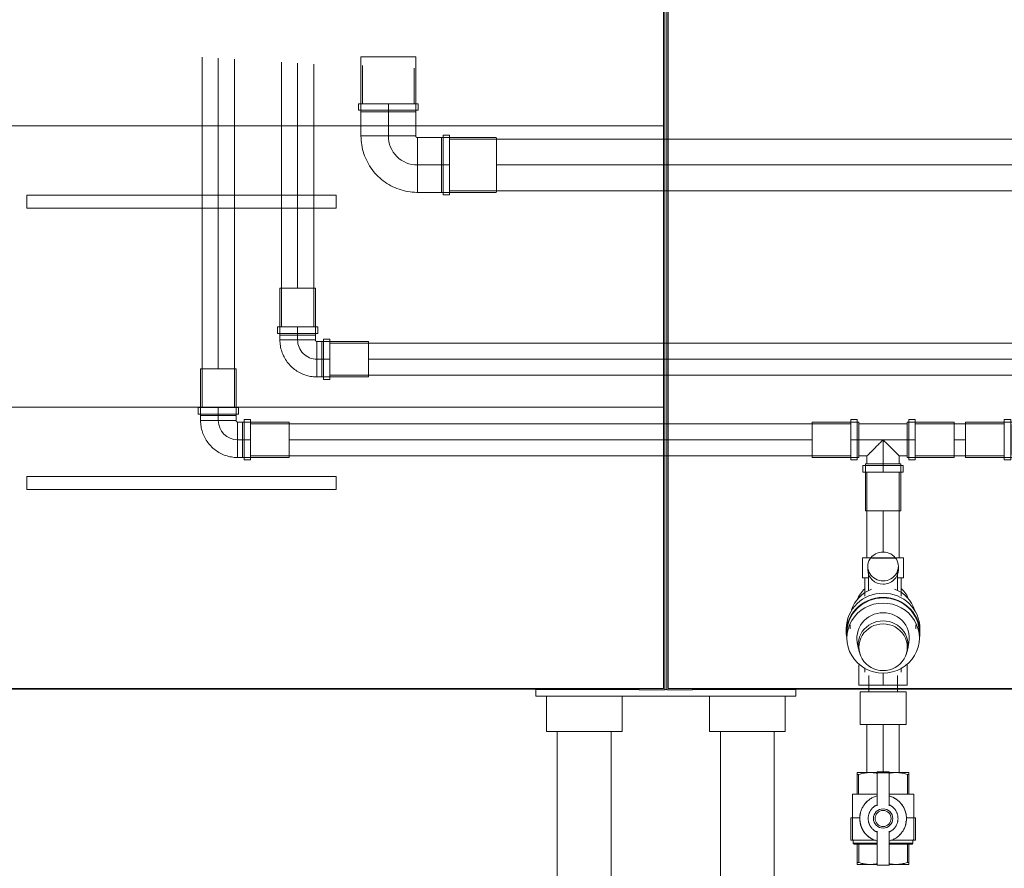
# Model space of a CAD drawing. Header units: millimetres. Extents: x -21756 to -17416, y -600 to 2500.
# Tile 4 of 23: x -19807 to -19196, y 34 to 561. Entities that reach past the tile are written whole.
import ezdxf

# ---------------------------------------------------------------- set-up
doc = ezdxf.new("R2010")
doc.units = ezdxf.units.MM
for name, color, linetype, lineweight in [('A-DETL-THIN', 151, 'Continuous', 25), ('G-IMPT', 8, 'Continuous', 18), ('I-FURN', 30, 'Continuous', 18), ('P-PIPE', 3, 'Continuous', 18), ('P-PIPE-CNTR', 3, 'Continuous', 18)]:
    doc.layers.add(name, color=color, linetype=linetype, lineweight=lineweight)

# ---------------------------------------------------------------- blocks, each defined once
blk = doc.blocks.new('Kitchen_Cabinets_FINSA_Pro-Oven-Larder-unit-rd4d_Blanc - Height - _2000 mm_-1376609-Elévation Sud')
at = {"layer": 'G-IMPT'}
for p, q in [((-19486.65, 145), (-19486.65, 141)), ((-19486.65, 145), (-19486.65, 141)), ((-19480.15, 141), (-19480.15, 119)), ((-19480.15, 141), (-19480.15, 119)), ((-19433.15, 119), (-19433.15, 141)), ((-19433.15, 119), (-19433.15, 141)), ((-19473.4, 119), (-19473.4, 21)), ((-19473.4, 119), (-19473.4, 21)), ((-19439.9, 21), (-19439.9, 119)), ((-19439.9, 21), (-19439.9, 119))]:
    blk.add_line(p, q, dxfattribs=at)
at = {"layer": 'G-IMPT', "flags": 128}
for points in [[(-19780.72, 451.75), (-19779.92, 451.75), (-19778.95, 451.75), (-19777.82, 451.75), (-19776.6, 451.75), (-19775.33, 451.75), (-19774.04, 451.75)], [(-19639.04, 451.75), (-19637.75, 451.75), (-19636.48, 451.75), (-19635.26, 451.75), (-19634.14, 451.75), (-19633.16, 451.75), (-19632.36, 451.75)], [(-19774.04, 443.75), (-19775.33, 443.75), (-19776.6, 443.75), (-19777.82, 443.75), (-19778.95, 443.75), (-19779.92, 443.75), (-19780.72, 443.75)], [(-19632.36, 443.75), (-19633.16, 443.75), (-19634.14, 443.75), (-19635.26, 443.75), (-19636.48, 443.75), (-19637.75, 443.75), (-19639.04, 443.75)], [(-19780.72, 277.25), (-19779.92, 277.25), (-19778.95, 277.25), (-19777.82, 277.25), (-19776.6, 277.25), (-19775.33, 277.25), (-19774.04, 277.25)], [(-19639.04, 277.25), (-19637.75, 277.25), (-19636.48, 277.25), (-19635.26, 277.25), (-19634.14, 277.25), (-19633.16, 277.25), (-19632.36, 277.25)], [(-19774.04, 269.25), (-19775.33, 269.25), (-19776.6, 269.25), (-19777.82, 269.25), (-19778.95, 269.25), (-19779.92, 269.25), (-19780.72, 269.25)], [(-19632.36, 269.25), (-19633.16, 269.25), (-19634.14, 269.25), (-19635.26, 269.25), (-19636.48, 269.25), (-19637.75, 269.25), (-19639.04, 269.25)]]:
    blk.add_lwpolyline(points, dxfattribs=at)
at = {"layer": 'I-FURN'}
for p, q in [((-19406.65, 144.75), (-19406.65, 2144.75)), ((-19407.54, 494.75), (-19407.54, 669.25)), ((-20005.54, 494.75), (-19407.54, 494.75)), ((-19407.54, 494.75), (-20005.54, 494.75)), ((-19407.54, 320.25), (-19407.54, 494.75)), ((-19802.54, 451.75), (-19802.54, 443.75)), ((-19610.54, 451.75), (-19802.54, 451.75)), ((-19610.54, 443.75), (-19610.54, 451.75)), ((-19802.54, 443.75), (-19610.54, 443.75)), ((-19407.54, 320.25), (-20005.54, 320.25)), ((-20005.54, 320.25), (-19407.54, 320.25)), ((-19407.54, 145.75), (-19407.54, 320.25)), ((-19802.54, 277.25), (-19802.54, 269.25)), ((-19610.54, 277.25), (-19802.54, 277.25)), ((-19610.54, 269.25), (-19610.54, 277.25)), ((-19802.54, 269.25), (-19610.54, 269.25)), ((-20005.54, 145.75), (-19407.54, 145.75)), ((-19990.65, 145.25), (-19422.65, 145.25)), ((-19486.65, 145), (-19443.79, 145)), ((-19443.79, 141), (-19486.65, 141)), ((-19422.65, 145), (-19443.79, 145)), ((-19443.79, 141), (-19400.88, 141)), ((-19422.65, 145.75), (-19422.65, 144.75)), ((-19422.65, 144.75), (-19406.65, 144.75)), ((-19405.49, 145), (-19406.65, 145)), ((-19435.66, 119), (-19480.15, 119)), ((-19479.88, 119), (-19480.15, 119)), ((-19435.66, 119), (-19433.15, 119)), ((-19433.42, 119), (-19433.15, 119))]:
    blk.add_line(p, q, dxfattribs=at)
blk = doc.blocks.new('Kitchen_Cabinets_FINSA_Pro-Base-Sink-unit-1200-blanc - Opening Type - _Two hinged doors_ Height - _800 mm_-1380536-Elévation Sud')
at = {"layer": 'G-IMPT'}
for p, q in [((-19378.99, 141), (-19378.99, 125.96)), ((-19378.99, 141), (-19378.99, 119)), ((-19331.99, 125.96), (-19331.99, 141)), ((-19331.99, 119), (-19331.99, 141)), ((-19325.49, 141), (-19325.49, 145)), ((-19325.49, 141), (-19325.49, 145)), ((-19372.24, 119), (-19372.24, 21)), ((-19372.24, 119), (-19372.24, 21)), ((-19338.74, 21), (-19338.74, 119)), ((-19338.74, 21), (-19338.74, 119))]:
    blk.add_line(p, q, dxfattribs=at)
at = {"layer": 'I-FURN'}
for p, q in [((-19405.49, 144.75), (-19405.49, 944.75)), ((-19404.6, 145.75), (-19404.6, 943.75)), ((-19405.49, 144.75), (-19389.49, 144.75)), ((-19404.6, 145.75), (-18806.6, 145.75)), ((-19400.88, 141), (-19371.56, 141)), ((-19389.49, 145.75), (-19389.49, 144.75)), ((-19389.49, 145.25), (-18221.49, 145.25)), ((-19371.56, 145), (-19389.49, 145)), ((-19371.56, 145), (-19325.49, 145)), ((-19325.49, 141), (-19371.56, 141)), ((-19325.72, 145), (-19325.49, 145)), ((-19325.49, 141), (-19325.72, 141)), ((-19378.98, 119), (-19377.62, 119)), ((-19331.99, 119), (-19377.62, 119))]:
    blk.add_line(p, q, dxfattribs=at)
blk = doc.blocks.new('M_Valve_Ball_MEPcontent_Caleffi_327 DN20 - 3_4__-344150-Elévation Sud')
at = {"layer": 'P-PIPE', "color": 5}
for p, q in [((-19286.7, 93.5), (-19287.25, 93.5)), ((-19279.25, 93.5), (-19287.25, 93.5)), ((-19287.25, 92.33), (-19287.25, 80)), ((-19286.43, 92.33), (-19286.43, 80)), ((-19275.01, 93.5), (-19279.25, 93.5)), ((-19275, 93.52), (-19275, 94)), ((-19275, 94), (-19267.5, 94)), ((-19275, 93.52), (-19275, 87.66)), ((-19267.5, 94), (-19267.5, 93.52)), ((-19267.5, 87.66), (-19267.5, 93.52)), ((-19263.25, 93.5), (-19267.49, 93.5)), ((-19255.25, 93.5), (-19263.25, 93.5)), ((-19256.07, 92.33), (-19256.07, 80)), ((-19255.25, 93.5), (-19255.79, 93.5)), ((-19255.25, 92.33), (-19255.25, 80)), ((-19275, 74.21), (-19275, 87.66)), ((-19267.5, 87.66), (-19267.5, 74.21)), ((-19290.25, 80), (-19290.25, 52)), ((-19290.25, 80), (-19275.07, 80)), ((-19267.43, 80), (-19252.25, 80)), ((-19252.25, 52), (-19252.25, 80)), ((-19275, 73.1), (-19275, 74.21)), ((-19267.5, 74.21), (-19267.5, 73.1)), ((-19275, 73.1), (-19275, 72.83)), ((-19267.5, 72.83), (-19267.5, 73.1)), ((-19291.3, 65.5), (-19291.3, 51.5)), ((-19285.69, 65.5), (-19291.3, 65.5)), ((-19285.31, 67), (-19285.61, 67)), ((-19285.61, 67), (-19285.31, 67)), ((-19257.43, 63), (-19256.89, 63)), ((-19256.89, 63), (-19257.43, 63)), ((-19251.2, 65.5), (-19256.88, 65.5)), ((-19251.2, 51.5), (-19251.2, 65.5)), ((-19275, 57.17), (-19275, 56.9)), ((-19275, 55.79), (-19275, 56.9)), ((-19275, 42.34), (-19275, 55.79)), ((-19267.5, 56.9), (-19267.5, 57.17)), ((-19267.5, 56.9), (-19267.5, 55.79)), ((-19267.5, 55.79), (-19267.5, 42.34)), ((-19291.3, 51.5), (-19275.97, 51.5)), ((-19290.25, 52), (-19289.75, 51.5)), ((-19289.75, 51.6), (-19289.75, 49.76)), ((-19289.75, 49.76), (-19289.25, 49.05)), ((-19275.07, 49.76), (-19289.75, 49.76)), ((-19289.25, 49.05), (-19287.25, 49.05)), ((-19287.25, 37.65), (-19287.25, 49.05)), ((-19287.25, 49.05), (-19286.39, 49.05)), ((-19286.39, 49.05), (-19286.39, 37.65)), ((-19286.39, 49.05), (-19275.06, 49.05)), ((-19267.44, 49.05), (-19256.11, 49.05)), ((-19252.75, 49.76), (-19267.43, 49.76)), ((-19266.47, 51.5), (-19251.2, 51.5)), ((-19256.11, 49.05), (-19255.25, 49.05)), ((-19256.11, 49.05), (-19256.11, 37.65)), ((-19255.25, 49.05), (-19255.25, 37.65)), ((-19255.25, 49.05), (-19253.25, 49.05)), ((-19253.25, 49.05), (-19252.75, 49.76)), ((-19252.75, 51.5), (-19252.25, 52)), ((-19252.75, 49.76), (-19252.75, 51.6)), ((-19286.39, 37.65), (-19287.25, 37.65)), ((-19275, 42.34), (-19275, 36.48)), ((-19267.5, 36.48), (-19267.5, 42.34)), ((-19255.25, 37.65), (-19256.11, 37.65)), ((-19287.25, 36.5), (-19279.25, 36.5)), ((-19287.25, 36.5), (-19286.7, 36.5)), ((-19279.25, 36.5), (-19275.01, 36.5)), ((-19275, 36), (-19275, 36.48)), ((-19267.5, 36), (-19275, 36)), ((-19267.5, 36.48), (-19267.5, 36)), ((-19267.49, 36.5), (-19263.25, 36.5)), ((-19263.25, 36.5), (-19255.25, 36.5)), ((-19255.79, 36.5), (-19255.25, 36.5))]:
    blk.add_line(p, q, dxfattribs=at)
at = {"layer": 'P-PIPE', "color": 5, "flags": 128}
for points in [[(-19275, 79.01), (-19275.56, 78.85), (-19276.11, 78.66), (-19276.65, 78.46), (-19277.18, 78.23), (-19277.71, 77.98), (-19278.22, 77.71), (-19278.72, 77.42), (-19279.21, 77.12), (-19279.69, 76.79), (-19280.16, 76.44), (-19280.61, 76.08), (-19281.04, 75.69), (-19281.46, 75.29), (-19281.87, 74.88), (-19282.25, 74.44), (-19282.62, 74), (-19282.97, 73.53), (-19283.3, 73.06), (-19283.62, 72.57), (-19283.91, 72.07), (-19284.18, 71.56), (-19284.43, 71.03), (-19284.66, 70.5), (-19284.87, 69.96), (-19285.06, 69.41), (-19285.23, 68.86), (-19285.37, 68.29), (-19285.49, 67.73), (-19285.59, 67.16), (-19285.66, 66.58), (-19285.71, 66), (-19285.74, 65.42), (-19285.75, 65)], [(-19275, 73.46), (-19275.33, 73.3), (-19275.66, 73.13), (-19275.98, 72.95), (-19276.3, 72.75), (-19276.6, 72.54), (-19276.9, 72.32), (-19277.19, 72.09), (-19277.47, 71.85), (-19277.74, 71.59), (-19278, 71.33), (-19278.24, 71.05), (-19278.48, 70.77), (-19278.7, 70.47), (-19278.92, 70.17), (-19279.12, 69.86), (-19279.31, 69.54), (-19279.48, 69.22), (-19279.64, 68.88), (-19279.79, 68.55), (-19279.93, 68.2), (-19280.05, 67.85), (-19280.16, 67.5), (-19280.25, 67.14), (-19280.33, 66.78), (-19280.39, 66.41), (-19280.44, 66.05), (-19280.47, 65.68), (-19280.49, 65.31), (-19280.5, 65)], [(-19256.75, 65), (-19256.76, 65.58), (-19256.8, 66.16), (-19256.85, 66.74), (-19256.93, 67.31), (-19257.04, 67.88), (-19257.16, 68.45), (-19257.31, 69.01), (-19257.48, 69.56), (-19257.68, 70.11), (-19257.89, 70.65), (-19258.13, 71.18), (-19258.39, 71.7), (-19258.67, 72.2), (-19258.96, 72.7), (-19259.28, 73.19), (-19259.62, 73.66), (-19259.97, 74.12), (-19260.35, 74.56), (-19260.74, 74.99), (-19261.15, 75.4), (-19261.57, 75.8), (-19262.01, 76.18), (-19262.46, 76.54), (-19262.93, 76.88), (-19263.41, 77.2), (-19263.91, 77.5), (-19264.41, 77.79), (-19264.93, 78.05), (-19265.46, 78.29), (-19265.99, 78.51), (-19266.54, 78.71), (-19267.09, 78.89), (-19267.5, 79.01)], [(-19262, 65), (-19262.01, 65.37), (-19262.03, 65.74), (-19262.07, 66.11), (-19262.12, 66.47), (-19262.18, 66.84), (-19262.26, 67.2), (-19262.36, 67.56), (-19262.47, 67.91), (-19262.59, 68.26), (-19262.73, 68.6), (-19262.88, 68.94), (-19263.04, 69.27), (-19263.22, 69.6), (-19263.41, 69.91), (-19263.61, 70.22), (-19263.83, 70.52), (-19264.06, 70.82), (-19264.29, 71.1), (-19264.54, 71.37), (-19264.8, 71.64), (-19265.07, 71.89), (-19265.36, 72.13), (-19265.65, 72.36), (-19265.94, 72.58), (-19266.25, 72.78), (-19266.57, 72.98), (-19266.89, 73.16), (-19267.22, 73.33), (-19267.5, 73.46)], [(-19285.75, 65), (-19285.74, 64.42), (-19285.7, 63.84), (-19285.64, 63.26), (-19285.56, 62.69), (-19285.46, 62.12), (-19285.33, 61.55), (-19285.18, 60.99), (-19285.01, 60.44), (-19284.82, 59.89), (-19284.6, 59.35), (-19284.37, 58.82), (-19284.11, 58.3), (-19283.83, 57.8), (-19283.53, 57.3), (-19283.22, 56.81), (-19282.88, 56.34), (-19282.52, 55.88), (-19282.15, 55.44), (-19281.76, 55.01), (-19281.35, 54.6), (-19280.93, 54.2), (-19280.49, 53.82), (-19280.03, 53.46), (-19279.56, 53.12), (-19279.08, 52.8), (-19278.59, 52.5), (-19278.08, 52.21), (-19277.57, 51.95), (-19277.04, 51.71), (-19276.5, 51.49), (-19275.96, 51.29), (-19275.41, 51.11), (-19275, 50.99)], [(-19280.5, 65), (-19280.49, 64.63), (-19280.47, 64.26), (-19280.43, 63.89), (-19280.38, 63.53), (-19280.31, 63.16), (-19280.23, 62.8), (-19280.14, 62.44), (-19280.03, 62.09), (-19279.91, 61.74), (-19279.77, 61.4), (-19279.62, 61.06), (-19279.45, 60.73), (-19279.28, 60.4), (-19279.09, 60.09), (-19278.88, 59.78), (-19278.67, 59.48), (-19278.44, 59.18), (-19278.2, 58.9), (-19277.95, 58.63), (-19277.69, 58.36), (-19277.42, 58.11), (-19277.14, 57.87), (-19276.85, 57.64), (-19276.55, 57.42), (-19276.25, 57.22), (-19275.93, 57.02), (-19275.61, 56.84), (-19275.28, 56.67), (-19275, 56.54)], [(-19267.5, 50.99), (-19266.94, 51.15), (-19266.39, 51.34), (-19265.85, 51.54), (-19265.32, 51.77), (-19264.79, 52.02), (-19264.28, 52.29), (-19263.77, 52.58), (-19263.28, 52.88), (-19262.81, 53.21), (-19262.34, 53.56), (-19261.89, 53.92), (-19261.45, 54.31), (-19261.03, 54.71), (-19260.63, 55.12), (-19260.25, 55.56), (-19259.88, 56), (-19259.53, 56.47), (-19259.19, 56.94), (-19258.88, 57.43), (-19258.59, 57.93), (-19258.32, 58.44), (-19258.06, 58.97), (-19257.83, 59.5), (-19257.62, 60.04), (-19257.44, 60.59), (-19257.27, 61.14), (-19257.13, 61.71), (-19257.01, 62.27), (-19256.91, 62.84), (-19256.84, 63.42), (-19256.78, 64), (-19256.76, 64.58), (-19256.75, 65)], [(-19267.5, 56.54), (-19267.16, 56.7), (-19266.84, 56.87), (-19266.51, 57.05), (-19266.2, 57.25), (-19265.89, 57.46), (-19265.6, 57.68), (-19265.31, 57.91), (-19265.03, 58.15), (-19264.76, 58.41), (-19264.5, 58.67), (-19264.25, 58.95), (-19264.02, 59.23), (-19263.79, 59.53), (-19263.58, 59.83), (-19263.38, 60.14), (-19263.19, 60.46), (-19263.02, 60.78), (-19262.85, 61.12), (-19262.71, 61.45), (-19262.57, 61.8), (-19262.45, 62.15), (-19262.34, 62.5), (-19262.25, 62.86), (-19262.17, 63.22), (-19262.11, 63.59), (-19262.06, 63.95), (-19262.02, 64.32), (-19262, 64.69), (-19262, 65)]]:
    blk.add_lwpolyline(points, dxfattribs=at)
at = {"layer": 'P-PIPE', "color": 5}
for radius, start, end in [(14.5, 132.89565, 139.80598), (14.5, 0, 75.01177), (14.5, 167.01346, 172.07186), (6, 90, 270), (5, 90, 270), (6, 270, 90), (5, 270, 90), (14.5, 172.07186, 180), (14.5, 180, 255.01177), (14.5, 342.69294, 352.07186), (14.5, 352.07186, 360), (14.5, 311.33219, 317.35951)]:
    blk.add_arc((-19271.25, 65), radius, start, end, dxfattribs=at)
for points in [[(-19287.25, 92.33), (-19287.25, 92.71), (-19287.25, 93.28), (-19287.25, 93.49), (-19287.25, 93.5)], [(-19287.25, 93.5), (-19287.25, 93.49), (-19287.25, 93.38), (-19287.25, 93.19)], [(-19286.43, 92.33), (-19286.56, 92.34), (-19286.84, 92.35), (-19287.11, 92.34), (-19287.25, 92.33)], [(-19279.25, 93.5), (-19280.47, 93.49), (-19282.88, 93.28), (-19285.25, 92.71), (-19286.43, 92.33)], [(-19256.07, 92.33), (-19257.25, 92.71), (-19259.62, 93.28), (-19262.03, 93.49), (-19263.25, 93.5)], [(-19255.25, 92.33), (-19255.39, 92.34), (-19255.66, 92.35), (-19255.93, 92.34), (-19256.07, 92.33)], [(-19255.25, 93.19), (-19255.25, 93.38), (-19255.25, 93.49), (-19255.25, 93.5)], [(-19255.25, 93.5), (-19255.25, 93.49), (-19255.25, 93.28), (-19255.25, 92.71), (-19255.25, 92.33)], [(-19287.25, 36.5), (-19287.25, 36.51), (-19287.25, 36.72), (-19287.25, 37.28), (-19287.25, 37.65)], [(-19287.25, 36.81), (-19287.25, 36.61), (-19287.25, 36.51), (-19287.25, 36.5)], [(-19286.39, 37.65), (-19285.22, 37.28), (-19282.86, 36.72), (-19280.46, 36.51), (-19279.25, 36.5)], [(-19263.25, 36.5), (-19262.04, 36.51), (-19259.64, 36.72), (-19257.28, 37.28), (-19256.11, 37.65)], [(-19255.25, 37.65), (-19255.25, 37.28), (-19255.25, 36.72), (-19255.25, 36.51), (-19255.25, 36.5)], [(-19255.25, 36.5), (-19255.25, 36.51), (-19255.25, 36.61), (-19255.25, 36.81)]]:
    blk.add_open_spline(points, degree=3, dxfattribs=at)
for points, knots in [([(-19274.99, 93.08), (-19275.21, 93.12), (-19276.61, 93.37), (-19278.03, 93.49), (-19279.25, 93.5)], [0.4114864, 0.4114864, 0.4114864, 0.4114864, 0.5, 1, 1, 1, 1]), ([(-19263.25, 93.5), (-19264.47, 93.49), (-19265.89, 93.37), (-19267.29, 93.12), (-19267.5, 93.08)], [0, 0, 0, 0, 0.5, 0.5885136, 0.5885136, 0.5885136, 0.5885136]), ([(-19279.25, 36.5), (-19278.04, 36.51), (-19276.62, 36.63), (-19275.21, 36.88), (-19274.99, 36.92)], [0, 0, 0, 0, 0.5, 0.5915115, 0.5915115, 0.5915115, 0.5915115]), ([(-19267.5, 36.92), (-19267.29, 36.88), (-19265.88, 36.63), (-19264.46, 36.51), (-19263.25, 36.5)], [0.4084885, 0.4084885, 0.4084885, 0.4084885, 0.5, 1, 1, 1, 1])]:
    blk.add_open_spline(points, degree=3, knots=knots, dxfattribs=at)
blk = doc.blocks.new('Plumbing_Valves_Caleffi_Pressure_ Reducing_ Valve-533HA-DN15_DN20 - 533340HA-541281-Elévation Sud')
at = {"layer": 'P-PIPE', "color": 5}
for p, q in [((-19284, 226.75), (-19278.54, 226.75)), ((-19284, 214.25), (-19284, 226.75)), ((-19263.96, 226.75), (-19258.5, 226.75)), ((-19258.5, 214.25), (-19258.5, 226.75)), ((-19280.75, 221.4), (-19280.75, 219.35)), ((-19261.75, 219.35), (-19261.75, 221.4)), ((-19280.25, 214.25), (-19284, 214.25)), ((-19282.5, 214.25), (-19282.5, 202.89)), ((-19280.25, 219.35), (-19280.25, 206.76)), ((-19262.25, 206.76), (-19262.25, 219.35)), ((-19258.5, 214.25), (-19262.25, 214.25)), ((-19260, 202.89), (-19260, 214.25)), ((-19291.6, 185.25), (-19291.6, 182.74)), ((-19250.9, 182.74), (-19250.9, 185.25)), ((-19294.1, 182.74), (-19294.1, 180.15)), ((-19293.75, 180.15), (-19293.75, 176.94)), ((-19248.75, 176.94), (-19248.75, 180.15)), ((-19248.4, 180.15), (-19248.4, 182.74)), ((-19287.27, 174.3), (-19286.53, 170.12)), ((-19255.97, 170.12), (-19255.23, 174.3)), ((-19285.76, 167.38), (-19285.29, 166.17)), ((-19257.21, 166.17), (-19256.74, 167.38)), ((-19286.25, 160.25), (-19285.39, 160.25)), ((-19286.25, 147.75), (-19286.25, 160.25)), ((-19257.1, 160.25), (-19256.25, 160.25)), ((-19256.25, 147.75), (-19256.25, 160.25)), ((-19282.5, 158.39), (-19282.5, 155.75)), ((-19280.2, 153.75), (-19280.2, 143.55)), ((-19271.25, 155.21), (-19271.25, 147.75)), ((-19262.3, 143.55), (-19262.3, 153.75)), ((-19260, 155.75), (-19260, 158.39)), ((-19271.25, 147.75), (-19286.25, 147.75)), ((-19256.25, 147.75), (-19271.25, 147.75)), ((-19285.5, 143.55), (-19285.5, 123.25)), ((-19271.25, 143.55), (-19285.5, 143.55)), ((-19257, 143.55), (-19271.25, 143.55)), ((-19257, 123.25), (-19257, 143.55)), ((-19271.25, 123.25), (-19285.5, 123.25)), ((-19257, 123.25), (-19271.25, 123.25))]:
    blk.add_line(p, q, dxfattribs=at)
for centre, major_axis, ratio, start_param, end_param in [((-19271.25, 221.4), (-9.5, 0), 0.939693, 4.712389, 7.853982), ((-19271.25, 221.4), (9.5, 0), 0.939693, 4.712389, 7.853982), ((-19271.25, 219.35), (9.5, 0), 0.939693, 3.141593, 4.712389), ((-19271.25, 219.35), (-9.5, 0), 0.939693, 1.570796, 3.141593), ((-19271.25, 180.15), (-22.85, 0), 0.965926, 4.712389, 6.381504), ((-19271.25, 182.74), (-22.85, 0), 0.965926, 4.712389, 6.283185), ((-19271.25, 180.15), (22.5, 0), 0.965926, 1.570796, 3.141593), ((-19271.25, 188.82), (20.35, 0), 0.965926, 1.92841, 2.854076), ((-19271.25, 195.42), (16.9, 0), 0.965926, 2.30605, 2.813062), ((-19271.25, 182.74), (22.85, 0), 0.965926, 0, 1.570796), ((-19271.25, 180.15), (22.85, 0), 0.965926, 6.184866, 7.853982), ((-19271.25, 180.15), (22.5, 0), 0.965926, 0, 1.570796), ((-19271.25, 188.82), (20.35, 0), 0.965926, 0.287517, 1.213183), ((-19271.25, 195.42), (16.9, 0), 0.965926, 0.328531, 0.835543), ((-19271.25, 176.94), (-22.5, 0), 0.965926, 4.712389, 7.853982), ((-19271.25, 176.94), (22.5, 0), 0.965926, 4.712389, 7.853982), ((-19271.25, 176.94), (-16.25, 0), 0.965926, 4.712389, 6.562235), ((-19271.25, 176.94), (16.25, 0), 0.965926, 6.004135, 7.853982), ((-19271.25, 172.65), (-15.5, 0), 0.965926, 4.712389, 6.675884), ((-19271.25, 171.28), (-15, 0), 0.965926, 4.712389, 7.853982), ((-19271.25, 172.65), (15.5, 0), 0.965926, 5.890486, 7.853982), ((-19271.25, 171.28), (-15, 0), 0.965926, 1.570796, 4.712389)]:
    blk.add_ellipse(centre, major_axis=major_axis, ratio=ratio, start_param=start_param, end_param=end_param, dxfattribs=at)
blk = doc.blocks.new('COMAP - SKINPRESS ppsu - Coude_45_90_9041W_9090W - Coude_45_90_9041W_9090W-1089130-Elévation Sud')
at = {"layer": 'P-PIPE', "color": 1}
for p, q in [((-19645.54, 394), (-19645.54, 365)), ((-19623.54, 394), (-19645.54, 394)), ((-19623.54, 365), (-19623.54, 394)), ((-19647.04, 370), (-19647.04, 366)), ((-19622.04, 370), (-19647.04, 370)), ((-19622.04, 366), (-19622.04, 370)), ((-19647.04, 366), (-19622.04, 366)), ((-19645.54, 365), (-19623.54, 365)), ((-19645.54, 365), (-19645.54, 362)), ((-19623.54, 365), (-19645.54, 365)), ((-19645.54, 362), (-19623.54, 362)), ((-19623.54, 362), (-19645.54, 362)), ((-19623.54, 362), (-19623.54, 365)), ((-19619.54, 361), (-19622.54, 361)), ((-19590.54, 361), (-19619.54, 361)), ((-19614.54, 362.5), (-19618.54, 362.5)), ((-19622.54, 339), (-19619.54, 339)), ((-19619.54, 339), (-19590.54, 339)), ((-19618.54, 337.5), (-19614.54, 337.5))]:
    blk.add_line(p, q, dxfattribs=at)
at = {"layer": 'P-PIPE', "color": 1, "flags": 128}
for points in [[(-19645.54, 362), (-19645.52, 361.08), (-19645.46, 360.16), (-19645.37, 359.25), (-19645.24, 358.34), (-19645.08, 357.43), (-19644.88, 356.53), (-19644.64, 355.64), (-19644.37, 354.76), (-19644.06, 353.9), (-19643.72, 353.04), (-19643.35, 352.2), (-19642.94, 351.38), (-19642.5, 350.57), (-19642.02, 349.78), (-19641.52, 349.01), (-19640.99, 348.26), (-19640.42, 347.54), (-19639.83, 346.83), (-19639.21, 346.15), (-19638.56, 345.5), (-19637.89, 344.87), (-19637.19, 344.27), (-19636.47, 343.7), (-19635.73, 343.16), (-19634.96, 342.65), (-19634.18, 342.16), (-19633.38, 341.71), (-19632.56, 341.3), (-19631.72, 340.91), (-19630.87, 340.56), (-19630.01, 340.25), (-19629.13, 339.97), (-19628.25, 339.72), (-19627.35, 339.51), (-19626.45, 339.33), (-19625.54, 339.2), (-19624.62, 339.09), (-19623.71, 339.03), (-19622.79, 339), (-19622.54, 339)], [(-19622.54, 361), (-19622.58, 361), (-19622.62, 361), (-19622.66, 361.01), (-19622.7, 361.01), (-19622.74, 361.02), (-19622.78, 361.03), (-19622.81, 361.04), (-19622.85, 361.05), (-19622.89, 361.06), (-19622.93, 361.08), (-19622.96, 361.1), (-19623, 361.11), (-19623.03, 361.13), (-19623.07, 361.15), (-19623.1, 361.17), (-19623.14, 361.2), (-19623.17, 361.22), (-19623.2, 361.25), (-19623.23, 361.28), (-19623.26, 361.3), (-19623.28, 361.33), (-19623.31, 361.36), (-19623.33, 361.39), (-19623.36, 361.43), (-19623.38, 361.46), (-19623.4, 361.49), (-19623.42, 361.53), (-19623.44, 361.56), (-19623.45, 361.6), (-19623.47, 361.64), (-19623.48, 361.68), (-19623.5, 361.71), (-19623.51, 361.75), (-19623.52, 361.79), (-19623.52, 361.83), (-19623.53, 361.87), (-19623.53, 361.91), (-19623.54, 361.95), (-19623.54, 361.99), (-19623.54, 362)]]:
    blk.add_lwpolyline(points, dxfattribs=at)
at = {"layer": 'P-PIPE', "color": 1}
for centre, major_axis, start_param, end_param in [((-19622.54, 350), (0, 11), 4.712389, 6.283185), ((-19622.54, 350), (0, 11), 3.141593, 6.283185), ((-19619.54, 350), (0, 11), 3.141593, 6.283185), ((-19619.54, 350), (0, 11), 4.712389, 6.283185), ((-19618.54, 350), (0, 12.5), 3.141593, 6.283185), ((-19614.54, 350), (0, 12.5), 3.141593, 6.283185), ((-19590.54, 350), (0, 11), 3.141593, 6.283185), ((-19622.54, 350), (0, 11), 3.141593, 4.712389), ((-19619.54, 350), (0, 11), 3.141593, 4.712389)]:
    blk.add_ellipse(centre, major_axis=major_axis, ratio=0.001065, start_param=start_param, end_param=end_param, dxfattribs=at)
blk = doc.blocks.new('COMAP - SKINPRESS ppsu - Coude_45_90_9041W_9090W - Coude_45_90_9041W_9090W-V14-Elévation Sud')
at = {"layer": 'P-PIPE', "color": 5}
for p, q in [((-19694.75, 344), (-19694.75, 315)), ((-19672.75, 344), (-19694.75, 344)), ((-19672.75, 315), (-19672.75, 344)), ((-19696.25, 320), (-19696.25, 316)), ((-19671.25, 320), (-19696.25, 320)), ((-19671.25, 316), (-19671.25, 320)), ((-19696.25, 316), (-19671.25, 316)), ((-19694.75, 315), (-19672.75, 315)), ((-19694.75, 315), (-19694.75, 312)), ((-19672.75, 315), (-19694.75, 315)), ((-19694.75, 312), (-19672.75, 312)), ((-19672.75, 312), (-19694.75, 312)), ((-19672.75, 312), (-19672.75, 315)), ((-19663.75, 312.5), (-19667.75, 312.5)), ((-19667.75, 312.5), (-19667.75, 287.5)), ((-19663.75, 287.5), (-19663.75, 312.5)), ((-19668.75, 311), (-19671.75, 311)), ((-19671.75, 311), (-19671.75, 300)), ((-19671.75, 289), (-19671.75, 311)), ((-19639.75, 311), (-19668.75, 311)), ((-19668.75, 311), (-19668.75, 289)), ((-19668.75, 300), (-19668.75, 311)), ((-19639.75, 289), (-19639.75, 311)), ((-19671.75, 300), (-19671.75, 289)), ((-19668.75, 289), (-19668.75, 300)), ((-19671.75, 289), (-19668.75, 289)), ((-19668.75, 289), (-19639.75, 289)), ((-19667.75, 287.5), (-19663.75, 287.5))]:
    blk.add_line(p, q, dxfattribs=at)
at = {"layer": 'P-PIPE', "color": 5, "flags": 128}
for points in [[(-19694.75, 312), (-19694.73, 311.08), (-19694.68, 310.16), (-19694.58, 309.25), (-19694.46, 308.34), (-19694.29, 307.43), (-19694.09, 306.53), (-19693.85, 305.64), (-19693.58, 304.76), (-19693.27, 303.9), (-19692.93, 303.04), (-19692.56, 302.2), (-19692.15, 301.38), (-19691.71, 300.57), (-19691.24, 299.78), (-19690.73, 299.01), (-19690.2, 298.26), (-19689.63, 297.54), (-19689.04, 296.83), (-19688.42, 296.15), (-19687.77, 295.5), (-19687.1, 294.87), (-19686.4, 294.27), (-19685.68, 293.7), (-19684.94, 293.16), (-19684.18, 292.65), (-19683.39, 292.16), (-19682.59, 291.71), (-19681.77, 291.3), (-19680.93, 290.91), (-19680.08, 290.56), (-19679.22, 290.25), (-19678.34, 289.97), (-19677.46, 289.72), (-19676.56, 289.51), (-19675.66, 289.33), (-19674.75, 289.2), (-19673.83, 289.09), (-19672.92, 289.03), (-19672, 289), (-19671.75, 289)], [(-19671.75, 311), (-19671.79, 311), (-19671.83, 311), (-19671.87, 311.01), (-19671.91, 311.01), (-19671.95, 311.02), (-19671.99, 311.03), (-19672.03, 311.04), (-19672.06, 311.05), (-19672.1, 311.06), (-19672.14, 311.08), (-19672.17, 311.1), (-19672.21, 311.11), (-19672.25, 311.13), (-19672.28, 311.15), (-19672.31, 311.17), (-19672.35, 311.2), (-19672.38, 311.22), (-19672.41, 311.25), (-19672.44, 311.28), (-19672.47, 311.3), (-19672.49, 311.33), (-19672.52, 311.36), (-19672.54, 311.39), (-19672.57, 311.43), (-19672.59, 311.46), (-19672.61, 311.49), (-19672.63, 311.53), (-19672.65, 311.56), (-19672.67, 311.6), (-19672.68, 311.64), (-19672.69, 311.68), (-19672.71, 311.71), (-19672.72, 311.75), (-19672.73, 311.79), (-19672.73, 311.83), (-19672.74, 311.87), (-19672.74, 311.91), (-19672.75, 311.95), (-19672.75, 311.99), (-19672.75, 312)]]:
    blk.add_lwpolyline(points, dxfattribs=at)
blk = doc.blocks.new('COMAP - SKINPRESS ppsu - Té_égal_réduit_9130W_9130RW - Standard-1101600-Elévation Sud')
at = {"layer": 'P-PIPE', "color": 5}
for p, q in [((-19287.25, 312.5), (-19291.25, 312.5)), ((-19291.25, 312.5), (-19291.25, 287.5)), ((-19287.25, 287.5), (-19287.25, 312.5)), ((-19251.25, 312.5), (-19255.25, 312.5)), ((-19255.25, 312.5), (-19255.25, 287.5)), ((-19251.25, 287.5), (-19251.25, 312.5)), ((-19286.25, 311), (-19315.25, 311)), ((-19315.25, 311), (-19315.25, 289)), ((-19286.25, 289), (-19286.25, 311)), ((-19256.25, 310), (-19286.25, 310)), ((-19227.25, 311), (-19256.25, 311)), ((-19256.25, 311), (-19256.25, 289)), ((-19227.25, 289), (-19227.25, 311)), ((-19315.25, 289), (-19286.25, 289)), ((-19291.25, 287.5), (-19287.25, 287.5)), ((-19286.25, 290), (-19281.25, 290)), ((-19281.25, 290), (-19281.25, 285)), ((-19261.25, 285), (-19261.25, 290)), ((-19261.25, 290), (-19256.25, 290)), ((-19256.25, 289), (-19227.25, 289)), ((-19255.25, 287.5), (-19251.25, 287.5)), ((-19283.75, 284), (-19283.75, 280)), ((-19258.75, 284), (-19283.75, 284)), ((-19282.25, 285), (-19282.25, 256)), ((-19260.25, 285), (-19282.25, 285)), ((-19260.25, 256), (-19260.25, 285)), ((-19258.75, 280), (-19258.75, 284)), ((-19283.75, 280), (-19258.75, 280)), ((-19282.25, 256), (-19260.25, 256))]:
    blk.add_line(p, q, dxfattribs=at)
for points, knots in [([(-19271.25, 300), (-19271.89, 299.35), (-19273.18, 298.08), (-19274.75, 296.5), (-19275.82, 295.43), (-19276.42, 294.83), (-19276.86, 294.39), (-19277.29, 293.96), (-19277.71, 293.54), (-19278.11, 293.13), (-19278.51, 292.74), (-19278.89, 292.36), (-19279.25, 292), (-19279.59, 291.65), (-19279.91, 291.34), (-19280.2, 291.05), (-19280.47, 290.78), (-19280.7, 290.55), (-19280.89, 290.35), (-19281.05, 290.21), (-19281.2, 290.06), (-19281.25, 290.01), (-19281.25, 290)], [0, 0, 0, 0, 0.142857, 0.285714, 0.357143, 0.392857, 0.428571, 0.464286, 0.5, 0.535714, 0.571429, 0.607143, 0.642857, 0.678571, 0.714286, 0.75, 0.785714, 0.821429, 0.857143, 0.892857, 0.928571, 1, 1, 1, 1]), ([(-19261.25, 290), (-19261.25, 290.01), (-19261.3, 290.06), (-19261.45, 290.21), (-19261.6, 290.35), (-19261.8, 290.55), (-19262.03, 290.78), (-19262.3, 291.05), (-19262.59, 291.34), (-19262.91, 291.65), (-19263.25, 292), (-19263.61, 292.36), (-19263.99, 292.74), (-19264.38, 293.13), (-19264.93, 293.68), (-19265.49, 294.25), (-19266.08, 294.83), (-19266.68, 295.43), (-19267.75, 296.5), (-19269.32, 298.08), (-19270.61, 299.35), (-19271.25, 300)], [0, 0, 0, 0, 0.071429, 0.107143, 0.142857, 0.178571, 0.214286, 0.25, 0.285714, 0.321429, 0.357143, 0.392857, 0.428571, 0.464286, 0.5, 0.571429, 0.607143, 0.642857, 0.714286, 0.857143, 1, 1, 1, 1])]:
    blk.add_open_spline(points, degree=3, knots=knots, dxfattribs=at)
blk = doc.blocks.new('COMAP - SKINPRESS ppsu - Coude_45_90_9041W_9090W - Coude_45_90_9041W_9090W-V21-Elévation Sud')
at = {"layer": 'P-PIPE', "color": 5}
for p, q in [((-19595.24, 537.56), (-19595.24, 503.56)), ((-19561.24, 537.56), (-19595.24, 537.56)), ((-19561.24, 503.56), (-19561.24, 537.56)), ((-19596.74, 508.56), (-19596.74, 504.56)), ((-19559.74, 508.56), (-19596.74, 508.56)), ((-19559.74, 504.56), (-19559.74, 508.56)), ((-19596.74, 504.56), (-19559.74, 504.56)), ((-19595.24, 503.56), (-19561.24, 503.56)), ((-19595.24, 503.56), (-19595.24, 488.56)), ((-19578.22, 503.56), (-19595.24, 503.56)), ((-19561.24, 503.56), (-19578.22, 503.56)), ((-19561.24, 488.56), (-19561.24, 503.56)), ((-19540.24, 489.06), (-19544.24, 489.06)), ((-19595.24, 488.56), (-19578.22, 488.56)), ((-19563.5, 488.56), (-19595.24, 488.56)), ((-19578.22, 488.56), (-19563.5, 488.56)), ((-19563.45, 488.56), (-19561.24, 488.56)), ((-19561.24, 488.56), (-19563.45, 488.56)), ((-19545.24, 487.56), (-19560.24, 487.56)), ((-19511.24, 487.56), (-19545.24, 487.56)), ((-19560.24, 453.56), (-19545.24, 453.56)), ((-19545.24, 453.56), (-19511.24, 453.56)), ((-19544.24, 452.06), (-19540.24, 452.06))]:
    blk.add_line(p, q, dxfattribs=at)
at = {"layer": 'P-PIPE', "color": 5, "flags": 128}
for points in [[(-19595.24, 488.56), (-19595.21, 487.16), (-19595.12, 485.77), (-19594.98, 484.37), (-19594.79, 482.99), (-19594.54, 481.61), (-19594.23, 480.24), (-19593.87, 478.89), (-19593.46, 477.55), (-19592.99, 476.23), (-19592.47, 474.93), (-19591.9, 473.65), (-19591.28, 472.4), (-19590.61, 471.17), (-19589.89, 469.97), (-19589.12, 468.8), (-19588.31, 467.66), (-19587.45, 466.55), (-19586.55, 465.48), (-19585.61, 464.45), (-19584.62, 463.46), (-19583.6, 462.5), (-19582.54, 461.59), (-19581.44, 460.72), (-19580.31, 459.89), (-19579.15, 459.11), (-19577.95, 458.38), (-19576.73, 457.69), (-19575.49, 457.06), (-19574.21, 456.47), (-19572.92, 455.94), (-19571.6, 455.46), (-19570.27, 455.03), (-19568.92, 454.66), (-19567.56, 454.34), (-19566.19, 454.07), (-19564.8, 453.86), (-19563.41, 453.71), (-19562.01, 453.61), (-19560.61, 453.56), (-19560.24, 453.56)], [(-19560.24, 487.56), (-19560.28, 487.56), (-19560.32, 487.57), (-19560.36, 487.57), (-19560.4, 487.58), (-19560.44, 487.58), (-19560.47, 487.59), (-19560.51, 487.6), (-19560.55, 487.61), (-19560.59, 487.63), (-19560.63, 487.64), (-19560.66, 487.66), (-19560.7, 487.68), (-19560.73, 487.69), (-19560.77, 487.72), (-19560.8, 487.74), (-19560.83, 487.76), (-19560.87, 487.78), (-19560.9, 487.81), (-19560.93, 487.84), (-19560.95, 487.87), (-19560.98, 487.9), (-19561.01, 487.93), (-19561.03, 487.96), (-19561.06, 487.99), (-19561.08, 488.02), (-19561.1, 488.06), (-19561.12, 488.09), (-19561.14, 488.13), (-19561.15, 488.16), (-19561.17, 488.2), (-19561.18, 488.24), (-19561.19, 488.28), (-19561.21, 488.31), (-19561.21, 488.35), (-19561.22, 488.39), (-19561.23, 488.43), (-19561.23, 488.47), (-19561.24, 488.51), (-19561.24, 488.55), (-19561.24, 488.56)]]:
    blk.add_lwpolyline(points, dxfattribs=at)
at = {"layer": 'P-PIPE', "color": 5}
for centre, major_axis in [((-19544.24, 470.56), (0, 18.5)), ((-19540.24, 470.56), (0, 18.5)), ((-19560.24, 470.56), (0, 17)), ((-19560.24, 470.56), (0, 17)), ((-19545.24, 470.56), (0, 17)), ((-19545.24, 470.56), (0, 17)), ((-19511.24, 470.56), (0, 17))]:
    blk.add_ellipse(centre, major_axis=major_axis, ratio=0.001154, start_param=3.141593, end_param=6.283185, dxfattribs=at)
blk = doc.blocks.new('COMAP - SKINPRESS ppsu - Manchon_Réduit_9240W - Manchon_Réduit_9240W-1099302-Elévation Sud')
at = {"layer": 'A-DETL-THIN', "color": 170}
for p, q in [((-19176.08, 309), (-19181.04, 309)), ((-19181.04, 291), (-19176.08, 291))]:
    blk.add_line(p, q, dxfattribs=at)
for centre, major_axis, start_param, end_param in [((-19181.04, 300), (0, 10.5), 0.812545, 1.570796), ((-19181.04, 300), (0, 10.5), 0, 0.8006), ((-19181.04, 300), (0, 10.5), 5.732252, 5.759587), ((-19180.04, 300), (0, 10.5), 0.812545, 1.570796), ((-19180.04, 300), (0, 10.5), 0, 0.8006), ((-19156.04, 300), (0, 9), 0, 1.570796), ((-19156.04, 300), (0, 9), 4.712389, 5.497787), ((-19181.04, 300), (0, 10.5), 1.570796, 2.329048), ((-19180.04, 300), (0, 10.5), 1.570796, 2.329048), ((-19156.04, 300), (0, 9), 1.570796, 3.141593), ((-19156.04, 300), (0, 9), 3.926991, 4.712389), ((-19181.04, 300), (0, 10.5), 2.340992, 3.141593), ((-19180.04, 300), (0, 10.5), 2.340992, 3.141593)]:
    blk.add_ellipse(centre, major_axis=major_axis, ratio=0.003484, start_param=start_param, end_param=end_param, dxfattribs=at)
at = {"layer": 'P-PIPE', "color": 5}
for p, q in [((-19192.04, 312.5), (-19196.04, 312.5)), ((-19191.04, 311), (-19220.04, 311)), ((-19181.04, 310.5), (-19191.04, 310.5)), ((-19176.04, 310.5), (-19180.04, 310.5)), ((-19156.04, 309), (-19176.04, 309)), ((-19220.04, 289), (-19191.04, 289)), ((-19196.04, 287.5), (-19192.04, 287.5)), ((-19191.04, 289.5), (-19181.04, 289.5)), ((-19180.04, 289.5), (-19176.04, 289.5)), ((-19176.04, 291), (-19156.04, 291))]:
    blk.add_line(p, q, dxfattribs=at)
for centre, major_axis, start_param, end_param in [((-19196.04, 300), (0, 12.5), 0, 1.570796), ((-19192.04, 300), (0, 12.5), 0, 1.570796), ((-19220.04, 300), (0, 11), 0, 1.570796), ((-19191.04, 300), (0, 11), 0, 1.570796), ((-19220.04, 300), (0, 11), 1.570796, 3.141593), ((-19196.04, 300), (0, 12.5), 1.570796, 3.141593), ((-19192.04, 300), (0, 12.5), 1.570796, 3.141593), ((-19191.04, 300), (0, 11), 1.570796, 3.141593)]:
    blk.add_ellipse(centre, major_axis=major_axis, ratio=0.003484, start_param=start_param, end_param=end_param, dxfattribs=at)

msp = doc.modelspace()

# ---------------------------------------------------------------- linework, layer by layer
at = {"layer": 'A-DETL-THIN', "color": 170}
for p, q in [((-19278.52, 226.75), (-19263.98, 226.75)), ((-19274.98, 93.5), (-19267.52, 93.5))]:
    msp.add_line(p, q, dxfattribs=at)
at = {"layer": 'P-PIPE', "color": 5}
for p, q in [((-19693.75, 537.5), (-19693.75, 320)), ((-19673.75, 320), (-19673.75, 536.22)), ((-19594.24, 532.24), (-19594.24, 508.56)), ((-19562.24, 508.56), (-19562.24, 530.59)), ((-18934.52, 486.56), (-19540.24, 486.56)), ((-19540.24, 454.56), (-18895.43, 454.56)), ((-19291.25, 310), (-19663.75, 310)), ((-19196.04, 310), (-19251.25, 310)), ((-19663.75, 290), (-19291.25, 290)), ((-19251.25, 290), (-19196.04, 290)), ((-19281.25, 280), (-19281.25, 226.75)), ((-19261.25, 226.75), (-19261.25, 280)), ((-19281.25, 123.25), (-19281.25, 93.5)), ((-19261.25, 93.5), (-19261.25, 123.25))]:
    msp.add_line(p, q, dxfattribs=at)
at = {"layer": 'P-PIPE', "color": 1}
for p, q in [((-19644.54, 534.37), (-19644.54, 370)), ((-19624.54, 370), (-19624.54, 533.09)), ((-19066.04, 360), (-19614.54, 360)), ((-19614.54, 340), (-19066.04, 340))]:
    msp.add_line(p, q, dxfattribs=at)
at = {"layer": 'P-PIPE-CNTR', "color": 5}
for p, q in [((-19683.75, 536.86), (-19683.75, 344)), ((-19578.24, 488.56), (-19578.24, 508.56)), ((-19578.24, 503.56), (-19578.24, 508.56)), ((-19578.24, 488.56), (-19578.24, 503.56)), ((-19540.24, 470.56), (-19560.24, 470.56)), ((-19511.22, 470.56), (-18914.97, 470.56)), ((-19683.75, 320), (-19683.75, 312)), ((-19671.75, 300), (-19663.75, 300)), ((-19671.75, 300), (-19668.75, 300)), ((-19668.75, 300), (-19663.75, 300)), ((-19639.75, 300), (-19315.25, 300)), ((-19291.25, 300), (-19251.25, 300)), ((-19271.25, 280), (-19271.25, 300)), ((-19227.25, 300), (-19220.08, 300)), ((-19271.25, 256), (-19271.25, 230.33)), ((-19271.25, 123.25), (-19271.25, 94))]:
    msp.add_line(p, q, dxfattribs=at)
at = {"layer": 'P-PIPE-CNTR', "color": 1}
for p, q in [((-19634.54, 394), (-19634.54, 533.73)), ((-19634.54, 370), (-19634.54, 362)), ((-19622.54, 350), (-19614.54, 350)), ((-19622.54, 350), (-19619.54, 350)), ((-19619.54, 350), (-19614.54, 350)), ((-19090.04, 350), (-19590.53, 350))]:
    msp.add_line(p, q, dxfattribs=at)
at = {"layer": 'P-PIPE-CNTR', "color": 5}
msp.add_arc((-19671.75, 312), 12, 180, 270, dxfattribs=at)
msp.add_ellipse((-19560.24, 488.56), major_axis=(0, 18), ratio=0.999999, start_param=1.570796, end_param=3.141593, dxfattribs=at)
at = {"layer": 'P-PIPE-CNTR', "color": 1}
msp.add_ellipse((-19622.54, 362), major_axis=(0, 12), ratio=0.999999, start_param=1.570796, end_param=3.141593, dxfattribs=at)
at = {"layer": 'P-PIPE-CNTR'}
msp.add_open_spline([(-19475.86, 569.57), (-19242.7, 573.95), (-18977.16, 621.66), (-18833.82, 455.76)], degree=3, dxfattribs=at)

# ---------------------------------------------------------------- block references
at = {"layer": 'A-DETL-THIN', "color": 170}
msp.add_blockref('COMAP - SKINPRESS ppsu - Manchon_Réduit_9240W - Manchon_Réduit_9240W-1099302-Elévation Sud', (0, 0), dxfattribs=at)
at = {"layer": 'I-FURN'}
for name in ['Kitchen_Cabinets_FINSA_Pro-Oven-Larder-unit-rd4d_Blanc - Height - _2000 mm_-1376609-Elévation Sud', 'Kitchen_Cabinets_FINSA_Pro-Base-Sink-unit-1200-blanc - Opening Type - _Two hinged doors_ Height - _800 mm_-1380536-Elévation Sud']:
    msp.add_blockref(name, (0, 0), dxfattribs=at)
at = {"layer": 'P-PIPE', "color": 5}
for name in ['COMAP - SKINPRESS ppsu - Coude_45_90_9041W_9090W - Coude_45_90_9041W_9090W-V21-Elévation Sud', 'COMAP - SKINPRESS ppsu - Coude_45_90_9041W_9090W - Coude_45_90_9041W_9090W-V14-Elévation Sud', 'COMAP - SKINPRESS ppsu - Té_égal_réduit_9130W_9130RW - Standard-1101600-Elévation Sud', 'Plumbing_Valves_Caleffi_Pressure_ Reducing_ Valve-533HA-DN15_DN20 - 533340HA-541281-Elévation Sud', 'M_Valve_Ball_MEPcontent_Caleffi_327 DN20 - 3_4__-344150-Elévation Sud']:
    msp.add_blockref(name, (0, 0), dxfattribs=at)
at = {"layer": 'P-PIPE', "color": 1}
msp.add_blockref('COMAP - SKINPRESS ppsu - Coude_45_90_9041W_9090W - Coude_45_90_9041W_9090W-1089130-Elévation Sud', (0, 0), dxfattribs=at)

doc.saveas('drawing.dxf')
